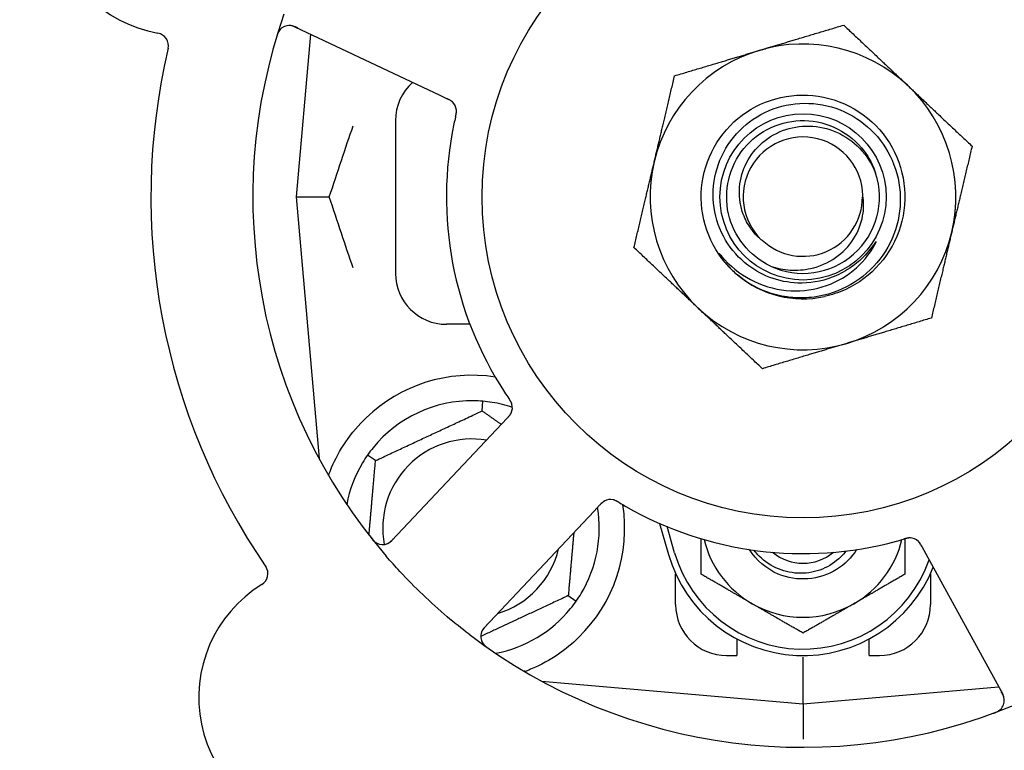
# Model space of a CAD drawing. Header units: inches. Extents: x 24 to 1128, y -69 to 748.
# Tile 60 of 256: x 142.48 to 144.89, y 232.24 to 234.04. Entities that reach past the tile are written whole.
import ezdxf

# ---------------------------------------------------------------- set-up
doc = ezdxf.new("R2010")
doc.units = ezdxf.units.IN
doc.header["$LTSCALE"] = 32
doc.header["$MEASUREMENT"] = 0
doc.layers.add('Dimension (ANSI)', color=7, linetype='Continuous', lineweight=25)
doc.layers.add('Visible (ANSI)', color=7, linetype='Continuous', lineweight=30)
doc.styles.add('Note Text (ANSI)', font='tahoma.ttf')
doc.dimstyles.new('SB Fraction-16 (ANSI)', dxfattribs={"dimscale": 32, "dimtxt": 0.125, "dimasz": 0.098425, "dimexe": 0.125, "dimexo": 0.0625, "dimgap": 0.031496, "dimtad": 0, "dimtih": 1, "dimtoh": 1, "dimdec": 4, "dimrnd": 1e-08, "dimzin": 0, "dimdsep": 46, "dimlunit": 5, "dimtxsty": 'Note Text (ANSI)', "dimcen": 0.09, "dimdle": 0.393701, "dimclrd": 256, "dimclre": 256, "dimclrt": 256, "dimadec": 0, "dimazin": 3, "dimtfac": 0.96, "dimtofl": 0, "dimtmove": 0, "dimatfit": 3, "dimfxl": 1, "dimfrac": 2, "dimtolj": 1, "dimtzin": 12, "dimlwd": -1, "dimlwe": -1, "dimarcsym": 0})

# ---------------------------------------------------------------- blocks, each defined once
blk = doc.blocks.new('*D15')
at = {"layer": 'Defpoints', "color": 0, "transparency": 16777216}
for p in [(162.2904, 468.9837), (60.65, 162.272), (120.1654, 162.272)]:
    blk.add_point(p, dxfattribs=at)
at = {"layer": 'Dimension (ANSI)', "transparency": 16777216}
for p, q in [((160.2904, 468.9837), (56.65, 468.9837)), ((60.65, 465.8341), (60.65, 319.1609)), ((60.65, 165.4216), (60.65, 312.0948)), ((118.1654, 162.272), (56.65, 162.272))]:
    blk.add_line(p, q, dxfattribs=at)
for points in [[(60.125, 465.8341), (61.1749, 465.8341), (60.65, 468.9837)], [(60.125, 165.4216), (61.1749, 165.4216), (60.65, 162.272)]]:
    blk.add_solid(points, dxfattribs=at)
at = {"layer": 'Dimension (ANSI)', "transparency": 16777216, "insert": (48.4472, 318.153), "char_height": 4, "attachment_point": 1, "style": 'Note Text (ANSI)'}
blk.add_mtext('\\A1;306 11/16', dxfattribs=at)

msp = doc.modelspace()

# ---------------------------------------------------------------- linework, layer by layer
at = {"layer": 'Visible (ANSI)'}
for p, q in [((143.15446, 234.01913), (143.50972, 233.85108)), ((143.19231, 234.00123), (143.15736, 233.6017)), ((143.50972, 233.85108), (143.52771, 233.84257)), ((143.40111, 233.7892), (143.40111, 233.4142)), ((143.15736, 233.6017), (143.23883, 233.6017)), ((143.15736, 233.6017), (143.21353, 232.95972)), ((143.58382, 233.2892), (143.52611, 233.2892)), ((143.61377, 233.07678), (143.61584, 233.10051)), ((143.66185, 233.0447), (143.39223, 232.75876)), ((143.67548, 233.05916), (143.66185, 233.0447)), ((143.35214, 232.95478), (143.33262, 232.96844)), ((143.61887, 232.54506), (143.88849, 232.831)), ((143.88849, 232.831), (143.90214, 232.84548)), ((144.04878, 232.80077), (144.07111, 232.7242)), ((144.08611, 232.72858), (144.06736, 232.79285)), ((144.69287, 232.74393), (144.7024, 232.7265)), ((144.7024, 232.7265), (144.89104, 232.38172)), ((144.08861, 232.6017), (144.08861, 232.67725)), ((144.71361, 232.67725), (144.71361, 232.6017)), ((143.82508, 232.62362), (143.84459, 232.60996)), ((144.23861, 232.51754), (144.23861, 232.4767)), ((144.56361, 232.4767), (144.56361, 232.51754)), ((144.21361, 232.4767), (144.23861, 232.4767)), ((144.40111, 232.35795), (144.40111, 232.47253)), ((144.56361, 232.4767), (144.58861, 232.4767)), ((143.75912, 232.41412), (144.40111, 232.35795)), ((143.76236, 232.41383), (143.76236, 232.41237)), ((144.40111, 232.35795), (144.88106, 232.39994)), ((144.40111, 232.35795), (144.40111, 232.27196))]:
    msp.add_line(p, q, dxfattribs=at)
for radius in [0.7875, 0.20385]:
    msp.add_circle((144.40111, 233.6017), radius, dxfattribs=at)
for centre, radius, start, end in [((144.40111, 233.6017), 1.35, 16.62287, 76.74397), ((142.87568, 234.32331), 0.325, 49.56477, 259.80207), ((144.40111, 233.6017), 0.875, 24.19111, 69.17573), ((144.40111, 233.6017), 1.35, 160.62287, 220.74397), ((143.14109, 233.99089), 0.03125, 64.68342, 162.83549), ((142.8126, 233.97269), 0.03125, 346.85452, 79.80207), ((144.40111, 233.6017), 1.6, 166.81714, 214.5497), ((144.40111, 233.6017), 0.375, 106.68342, 166.68342), ((144.40111, 233.6017), 0.375, 46.68342, 106.68342), ((143.52611, 233.7892), 0.125, 131.64189, 180), ((144.40111, 233.6017), 0.375, 346.68342, 46.68342), ((143.51956, 233.81185), 0.03125, 5.46904, 47.46837), ((144.40111, 233.6017), 0.875, 168.19111, 213.17573), ((144.40111, 233.6017), 0.14696, 1.25861, 225.29572), ((144.40111, 233.6017), 0.375, 166.68342, 226.68342), ((144.40111, 233.6017), 0.1875, 244.71096, 18.15663), ((144.40111, 233.6017), 0.14583, 226.55117, 0.00317), ((144.40111, 233.6017), 0.375, 286.68342, 346.68342), ((143.52611, 233.4142), 0.125, 180, 270), ((144.40111, 233.6017), 0.25, 226.19222, 229.96044), ((144.40111, 233.6017), 0.25, 229.96044, 282.10596), ((144.40111, 233.6017), 0.375, 226.68342, 286.68342), ((143.58861, 232.7892), 0.375, 81.21293, 133.75453), ((143.58861, 232.7892), 0.3125, 89.15807, 140.84193), ((143.58861, 232.7892), 0.3125, 71.46237, 80.84193), ((143.65672, 233.08481), 0.03125, 334.67765, 16.13682), ((143.58861, 232.7892), 0.21875, 80.57954, 190.53406), ((143.58861, 232.7892), 0.3125, 149.15807, 169.28378), ((143.58861, 232.7892), 0.375, 314.27762, 8.78707), ((143.92883, 232.82824), 0.03125, 77.46904, 119.46837), ((143.58861, 232.7892), 0.3125, 329.15807, 9.35248), ((144.40111, 233.6017), 0.875, 240.19111, 285.17573), ((143.36949, 232.7802), 0.03125, 218.53135, 316.68342), ((144.40111, 232.82045), 0.25, 193.73904, 240), ((144.40111, 232.82045), 0.25, 300, 346.26096), ((144.66267, 232.73402), 0.03125, 46.67765, 88.13682), ((143.58861, 232.7892), 0.21875, 286.71618, 346.65066), ((144.40111, 232.82045), 0.32812, 196.2602, 340.60541), ((144.40111, 232.82045), 0.11727, 230.56429, 309.43571), ((144.40111, 232.82045), 0.34375, 196.2602, 338.3076), ((143.05695, 232.67746), 0.03125, 301.56477, 34.51231), ((143.24343, 232.37392), 0.325, 121.56477, 331.80207), ((143.58861, 232.7892), 0.3125, 280.71622, 320.84193), ((144.21361, 232.6017), 0.125, 180, 270), ((144.40111, 232.82045), 0.25, 240, 300), ((144.58861, 232.6017), 0.125, 270, 0), ((143.64161, 232.52362), 0.03125, 136.68342, 234.83549), ((144.40111, 233.6017), 1.35, 232.62287, 292.74397), ((144.86362, 232.36672), 0.03125, 290.53135, 28.68342)]:
    msp.add_arc(centre, radius, start, end, dxfattribs=at)
for points, knots in [([(143.11822, 234.01217), (143.11803, 234.01196), (143.11779, 234.01169), (143.11702, 234.01077), (143.11646, 234.01002), (143.11529, 234.00828), (143.11463, 234.0072), (143.11362, 234.00525), (143.11331, 234.00462), (143.11258, 234.00302), (143.11215, 234.002), (143.11129, 233.99983), (143.11086, 233.99864), (143.11024, 233.99678), (143.11001, 233.99608), (143.10958, 233.99469), (143.10937, 233.99402), (143.10916, 233.99333)], [0.051298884, 0.051298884, 0.051298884, 0.051298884, 0.057269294, 0.057269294, 0.069785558, 0.069785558, 0.083632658, 0.083632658, 0.089458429, 0.089458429, 0.097820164, 0.097820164, 0.107290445, 0.107290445, 0.113094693, 0.113094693, 0.118968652, 0.118968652, 0.118968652, 0.118968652]), ([(143.16179, 234.01567), (143.16094, 234.01607), (143.16008, 234.01648), (143.15673, 234.01802), (143.15422, 234.01909), (143.14993, 234.0206), (143.14805, 234.02112), (143.14492, 234.02177), (143.14349, 234.02196), (143.14121, 234.0221), (143.14036, 234.02211), (143.13946, 234.02209), (143.13927, 234.02208), (143.1391, 234.02207)], [0, 0, 0, 0, 0.007248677, 0.007248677, 0.028564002, 0.028564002, 0.047482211, 0.047482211, 0.06536174, 0.06536174, 0.076705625, 0.076705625, 0.079955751, 0.079955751, 0.079955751, 0.079955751]), ([(143.54161, 233.834), (143.54155, 233.83406), (143.54147, 233.83413), (143.54125, 233.83434), (143.54109, 233.83449), (143.54034, 233.83517), (143.53962, 233.83577), (143.53781, 233.83713), (143.53662, 233.83792), (143.5341, 233.8394), (143.53276, 233.84011), (143.53081, 233.84108), (143.5302, 233.84138), (143.52927, 233.84183), (143.52896, 233.84197), (143.52835, 233.84226), (143.52805, 233.84241), (143.52775, 233.84255)], [0.038929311, 0.038929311, 0.038929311, 0.038929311, 0.040726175, 0.040726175, 0.043941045, 0.043941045, 0.054249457, 0.054249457, 0.066768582, 0.066768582, 0.078206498, 0.078206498, 0.083402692, 0.083402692, 0.086046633, 0.086046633, 0.088630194, 0.088630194, 0.088630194, 0.088630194]), ([(143.54103, 233.83456), (143.54103, 233.83456), (143.54103, 233.83457), (143.54097, 233.83461), (143.54081, 233.83477), (143.5403, 233.83523), (143.53989, 233.83558), (143.53894, 233.83635), (143.5384, 233.83675), (143.5377, 233.83724), (143.53752, 233.83736), (143.5362, 233.83824), (143.53462, 233.83916), (143.53199, 233.84051), (143.53121, 233.8409), (143.52997, 233.84149), (143.52954, 233.8417), (143.52866, 233.84212), (143.5282, 233.84234), (143.52775, 233.84255)], [0.028019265, 0.028019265, 0.028019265, 0.028019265, 0.028672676, 0.028672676, 0.033062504, 0.033062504, 0.040781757, 0.040781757, 0.051074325, 0.051074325, 0.054504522, 0.054504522, 0.07506277, 0.07506277, 0.083066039, 0.083066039, 0.087153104, 0.087153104, 0.091266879, 0.091266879, 0.091266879, 0.091266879]), ([(144.22805, 233.42128), (144.17739, 233.46988), (144.14873, 233.54059), (144.15127, 233.61075), (144.15381, 233.68088), (144.18749, 233.74932), (144.2415, 233.79412), (144.2955, 233.83891), (144.36896, 233.85936), (144.43833, 233.84891), (144.50932, 233.83823), (144.57481, 233.7953), (144.61294, 233.73447), (144.65067, 233.67427), (144.66098, 233.59759), (144.64047, 233.52956), (144.61999, 233.46161), (144.56913, 233.40344), (144.50451, 233.37409), (144.48819, 233.36667), (144.47106, 233.36113), (144.45353, 233.35745)], [5.2445607, 5.2445607, 5.2445607, 5.2445607, 6.086966, 6.086966, 6.086966, 6.9291128, 6.9291128, 6.9291128, 7.7710085, 7.7710085, 7.7710085, 8.6324711, 8.6324711, 8.6324711, 9.4850832, 9.4850832, 9.4850832, 10.3367446, 10.3367446, 10.3367446, 10.5518672, 10.5518672, 10.5518672, 10.5518672]), ([(143.54861, 233.79887), (143.54868, 233.79917), (143.54875, 233.79946), (143.54893, 233.80025), (143.54904, 233.80074), (143.54939, 233.80229), (143.54961, 233.80336), (143.55004, 233.8056), (143.55024, 233.80679), (143.55056, 233.80913), (143.55065, 233.81024), (143.55077, 233.81245), (143.55075, 233.81345), (143.55068, 233.81469), (143.55065, 233.81503), (143.55062, 233.81529)], [0.001596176, 0.001596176, 0.001596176, 0.001596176, 0.003937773, 0.003937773, 0.007842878, 0.007842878, 0.016055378, 0.016055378, 0.025513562, 0.025513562, 0.03719134, 0.03719134, 0.0541939, 0.0541939, 0.061558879, 0.061558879, 0.061558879, 0.061558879]), ([(143.54861, 233.79887), (143.54874, 233.79941), (143.54886, 233.79994), (143.5491, 233.801), (143.54922, 233.80153), (143.54962, 233.80331), (143.54987, 233.80455), (143.55024, 233.8066), (143.55037, 233.80744), (143.55062, 233.80936), (143.5507, 233.81038), (143.55078, 233.81217), (143.55077, 233.81298), (143.55072, 233.81427), (143.55067, 233.8148), (143.55064, 233.81512), (143.55064, 233.81516), (143.55064, 233.81518), (143.55064, 233.81518), (143.55064, 233.81518)], [0, 0, 0, 0, 0.004180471, 0.004180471, 0.008305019, 0.008305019, 0.018114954, 0.018114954, 0.025612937, 0.025612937, 0.036850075, 0.036850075, 0.047489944, 0.047489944, 0.05608938, 0.05608938, 0.05828692, 0.05828692, 0.058652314, 0.058652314, 0.058652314, 0.058652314]), ([(144.38832, 233.39046), (144.36484, 233.39124), (144.34165, 233.39592), (144.29753, 233.41272), (144.27694, 233.42479), (144.23706, 233.45803), (144.21915, 233.48017), (144.19265, 233.5303), (144.1844, 233.55786), (144.17886, 233.61489), (144.18173, 233.64382), (144.19844, 233.69924), (144.21222, 233.72518), (144.24909, 233.77056), (144.27192, 233.78951), (144.32379, 233.81777), (144.35238, 233.82672), (144.41168, 233.83324), (144.44183, 233.83063), (144.49973, 233.81397), (144.52689, 233.79997), (144.57459, 233.76221), (144.5946, 233.73872), (144.62467, 233.68515), (144.63435, 233.65554), (144.6419, 233.59399), (144.63959, 233.56262), (144.62304, 233.50224), (144.60886, 233.47383), (144.57026, 233.42379), (144.54613, 233.4027), (144.4909, 233.37077), (144.46029, 233.36033), (144.42853, 233.35603)], [-3.5801326, -3.5801326, -3.5801326, -3.5801326, -3.4004535, -3.4004535, -3.2191752, -3.2191752, -3.0035583, -3.0035583, -2.7857358, -2.7857358, -2.5657084, -2.5657084, -2.3434763, -2.3434763, -2.1190401, -2.1190401, -1.8924003, -1.8924003, -1.6635571, -1.6635571, -1.4325112, -1.4325112, -1.1992628, -1.1992628, -0.9638125, -0.9638125, -0.7261606, -0.7261606, -0.4863077, -0.4863077, -0.244254, -0.244254, 0, 0, 0, 0]), ([(143.5486, 233.79884), (143.5485, 233.79837), (143.54838, 233.79787), (143.54826, 233.79734), (143.54716, 233.79257), (143.54573, 233.78603), (143.54463, 233.78077)], [0.48080563, 0.48080563, 0.48080563, 0.48080563, 0.5329828, 0.5329828, 0.5329828, 1, 1, 1, 1]), ([(144.32101, 233.43217), (144.26972, 233.4564), (144.23069, 233.50511), (144.2182, 233.56044), (144.20572, 233.61577), (144.22007, 233.67652), (144.25598, 233.72042), (144.29182, 233.76423), (144.34836, 233.79032), (144.40495, 233.78916), (144.46164, 233.788), (144.51716, 233.75951), (144.55116, 233.71413), (144.56338, 233.69782), (144.57273, 233.67945), (144.579, 233.66007)], [5.153766, 5.153766, 5.153766, 5.153766, 6.061332, 6.061332, 6.061332, 6.968806, 6.968806, 6.968806, 7.8744508, 7.8744508, 7.8744508, 8.7817425, 8.7817425, 8.7817425, 9.107885, 9.107885, 9.107885, 9.107885]), ([(144.29773, 233.49725), (144.28855, 233.50505), (144.28036, 233.51396), (144.26552, 233.53463), (144.25921, 233.54652), (144.2475, 233.57795), (144.24429, 233.59804), (144.24568, 233.6389), (144.25048, 233.65926), (144.26777, 233.69755), (144.28029, 233.71502), (144.31167, 233.74463), (144.33038, 233.75633), (144.37172, 233.77218), (144.39404, 233.77599), (144.43944, 233.7749), (144.46209, 233.76981), (144.50471, 233.75108), (144.52418, 233.73743), (144.55726, 233.70308), (144.5704, 233.68257), (144.57927, 233.66013)], [-1.5503297, -1.5503297, -1.5503297, -1.5503297, -1.4577971, -1.4577971, -1.3550285, -1.3550285, -1.200467, -1.200467, -1.0416694, -1.0416694, -0.8786368, -0.8786368, -0.7113708, -0.7113708, -0.5398726, -0.5398726, -0.3641439, -0.3641439, -0.1841858, -0.1841858, 0, 0, 0, 0]), ([(144.32101, 233.43217), (144.33674, 233.42669), (144.35312, 233.42334), (144.38651, 233.42119), (144.40334, 233.42246), (144.44168, 233.43095), (144.46249, 233.43999), (144.49851, 233.46513), (144.51359, 233.48069), (144.5362, 233.516), (144.54383, 233.53519), (144.5504, 233.57174), (144.55063, 233.58851), (144.54803, 233.60493)], [-0.89666376, -0.89666376, -0.89666376, -0.89666376, -0.7697294, -0.7697294, -0.64162523, -0.64162523, -0.47009117, -0.47009117, -0.30597672, -0.30597672, -0.14928046, -0.14928046, -0.02134877, -0.02134877, -0.02134877, -0.02134877]), ([(144.2013, 233.45616), (144.22113, 233.43281), (144.24513, 233.41337), (144.29934, 233.38446), (144.32908, 233.37534), (144.38949, 233.36932), (144.41953, 233.37212), (144.4759, 233.38902), (144.50177, 233.40261), (144.546, 233.43852), (144.56415, 233.46022), (144.57753, 233.48483)], [-1.1317323, -1.1317323, -1.1317323, -1.1317323, -0.8984595, -0.8984595, -0.6634575, -0.6634575, -0.435379, -0.435379, -0.2142259, -0.2142259, 0, 0, 0, 0]), ([(144.57753, 233.48483), (144.57833, 233.4863), (144.57919, 233.48796), (144.58016, 233.49007), (144.58058, 233.49105), (144.58082, 233.49186), (144.58086, 233.49202), (144.58087, 233.4922), (144.58087, 233.49225), (144.58086, 233.49232), (144.58086, 233.49234), (144.58084, 233.49237), (144.58083, 233.49238), (144.5808, 233.4924), (144.58079, 233.4924), (144.58074, 233.4924), (144.58072, 233.49239), (144.58064, 233.49236), (144.58059, 233.49233), (144.5804, 233.49219), (144.58022, 233.492), (144.57936, 233.49104), (144.5784, 233.48976), (144.57266, 233.48197), (144.56317, 233.46829), (144.54797, 233.45326)], [-0.32002064, -0.32002064, -0.32002064, -0.32002064, -0.25037654, -0.25037654, -0.22022079, -0.22022079, -0.21319305, -0.21319305, -0.21059304, -0.21059304, -0.20923641, -0.20923641, -0.20821255, -0.20821255, -0.20712521, -0.20712521, -0.2055378, -0.2055378, -0.20262718, -0.20262718, -0.19315319, -0.19315319, -0.1629071, -0.1629071, 0, 0, 0, 0]), ([(144.22805, 233.42128), (144.22021, 233.42883), (144.21285, 233.43697), (144.20084, 233.45253), (144.19715, 233.45828), (144.19532, 233.46166), (144.195, 233.46229), (144.19479, 233.46285), (144.19475, 233.46297), (144.19473, 233.46311), (144.19473, 233.46315), (144.19473, 233.4632), (144.19474, 233.46322), (144.19475, 233.46325), (144.19476, 233.46326), (144.19478, 233.46327), (144.19479, 233.46328), (144.19483, 233.46328), (144.19485, 233.46327), (144.19492, 233.46325), (144.19498, 233.46322), (144.19583, 233.46265), (144.19816, 233.45986), (144.2013, 233.45616)], [-0.28928031, -0.28928031, -0.28928031, -0.28928031, -0.16787143, -0.16787143, -0.06646306, -0.06646306, -0.04917499, -0.04917499, -0.04476579, -0.04476579, -0.04306859, -0.04306859, -0.04215282, -0.04215282, -0.04143605, -0.04143605, -0.040655, -0.040655, -0.03948059, -0.03948059, -0.0370912, -0.0370912, 0, 0, 0, 0]), ([(144.54797, 233.45326), (144.53805, 233.44345), (144.52729, 233.43463), (144.50211, 233.41776), (144.48753, 233.41022), (144.44545, 233.39424), (144.41696, 233.38952), (144.38832, 233.39046)], [-0.44935864, -0.44935864, -0.44935864, -0.44935864, -0.34320731, -0.34320731, -0.21838639, -0.21838639, 0, 0, 0, 0]), ([(144.42853, 233.35603), (144.41108, 233.35366), (144.39341, 233.35322), (144.35802, 233.35617), (144.3404, 233.35962), (144.29292, 233.3745), (144.26463, 233.38991), (144.24028, 233.4103)], [-0.51193076, -0.51193076, -0.51193076, -0.51193076, -0.37804019, -0.37804019, -0.24204071, -0.24204071, 0, 0, 0, 0]), ([(143.68694, 233.09277), (143.68688, 233.093), (143.68679, 233.09328), (143.68653, 233.09413), (143.68632, 233.09473), (143.68583, 233.09598), (143.68555, 233.09663), (143.68495, 233.09791), (143.68464, 233.09853), (143.68384, 233.1), (143.68333, 233.1009), (143.68254, 233.1022), (143.6823, 233.10258), (143.6814, 233.10399), (143.68072, 233.10503), (143.67981, 233.10636), (143.67958, 233.1067), (143.67926, 233.10717), (143.67916, 233.10732), (143.67906, 233.10746)], [0.044252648, 0.044252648, 0.044252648, 0.044252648, 0.050671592, 0.050671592, 0.061250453, 0.061250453, 0.071050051, 0.071050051, 0.078610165, 0.078610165, 0.087196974, 0.087196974, 0.090753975, 0.090753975, 0.100050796, 0.100050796, 0.103147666, 0.103147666, 0.104517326, 0.104517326, 0.104517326, 0.104517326]), ([(143.68684, 233.09313), (143.68684, 233.09313), (143.68683, 233.09316), (143.6868, 233.0933), (143.68676, 233.09343), (143.68663, 233.09386), (143.68652, 233.09421), (143.68611, 233.09537), (143.68577, 233.09624), (143.68492, 233.09806), (143.68445, 233.09899), (143.68324, 233.10112), (143.68248, 233.10236), (143.68094, 233.10472), (143.68015, 233.10587), (143.67928, 233.10715), (143.67917, 233.10731), (143.67906, 233.10746)], [0.030853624, 0.030853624, 0.030853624, 0.030853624, 0.032941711, 0.032941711, 0.036385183, 0.036385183, 0.042347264, 0.042347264, 0.055267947, 0.055267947, 0.065838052, 0.065838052, 0.077516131, 0.077516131, 0.087897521, 0.087897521, 0.089364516, 0.089364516, 0.089364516, 0.089364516]), ([(143.67548, 233.05916), (143.67584, 233.05954), (143.67621, 233.05993), (143.67691, 233.06068), (143.67726, 233.06105), (143.67803, 233.06189), (143.67845, 233.06235), (143.67994, 233.06401), (143.68087, 233.0651), (143.68224, 233.06687), (143.6828, 233.06767), (143.68374, 233.06915), (143.68413, 233.06982), (143.68472, 233.07094), (143.68497, 233.07145), (143.68511, 233.07175), (143.68513, 233.07179), (143.68513, 233.07179), (143.68513, 233.07179), (143.68513, 233.07179)], [0, 0, 0, 0, 0.004355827, 0.004355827, 0.0086878, 0.0086878, 0.014307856, 0.014307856, 0.029588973, 0.029588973, 0.043844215, 0.043844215, 0.054171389, 0.054171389, 0.061954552, 0.061954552, 0.063871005, 0.063871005, 0.063878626, 0.063878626, 0.063878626, 0.063878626]), ([(143.67551, 233.05919), (143.67571, 233.05941), (143.67592, 233.05962), (143.67704, 233.06081), (143.67798, 233.06182), (143.67988, 233.06397), (143.68085, 233.06514), (143.68248, 233.0673), (143.68317, 233.06831), (143.68435, 233.07025), (143.68485, 233.07122), (143.68524, 233.07205), (143.68529, 233.07217), (143.68534, 233.07228)], [0, 0, 0, 0, 0.002309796, 0.002309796, 0.012623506, 0.012623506, 0.024338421, 0.024338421, 0.035397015, 0.035397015, 0.047442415, 0.047442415, 0.049661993, 0.049661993, 0.049661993, 0.049661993]), ([(143.23672, 232.91862), (143.23913, 232.92523), (143.24174, 232.93186), (143.25303, 232.95796), (143.26474, 232.97999), (143.29372, 233.02226), (143.31094, 233.04251), (143.32927, 233.06007)], [1.38940877, 1.38940877, 1.38940877, 1.38940877, 1.45134152, 1.45134152, 1.64787025, 1.64787025, 1.84130789, 1.84130789, 1.84130789, 1.84130789]), ([(143.91458, 232.85605), (143.9145, 232.85601), (143.91441, 232.85596), (143.91415, 232.85582), (143.91395, 232.85571), (143.91308, 232.85521), (143.91228, 232.85471), (143.91043, 232.8534), (143.90931, 232.85252), (143.90712, 232.85058), (143.90604, 232.84953), (143.90451, 232.84797), (143.90403, 232.84748), (143.90332, 232.84674), (143.90309, 232.84649), (143.90262, 232.84599), (143.90239, 232.84575), (143.90217, 232.84551)], [0.038929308, 0.038929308, 0.038929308, 0.038929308, 0.040726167, 0.040726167, 0.043941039, 0.043941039, 0.054249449, 0.054249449, 0.066768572, 0.066768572, 0.07820649, 0.07820649, 0.083402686, 0.083402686, 0.086046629, 0.086046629, 0.08863019, 0.08863019, 0.08863019, 0.08863019]), ([(143.91387, 232.85568), (143.91387, 232.85568), (143.91386, 232.85567), (143.9138, 232.85564), (143.9136, 232.85553), (143.913, 232.85519), (143.91254, 232.8549), (143.91152, 232.85424), (143.91097, 232.85385), (143.91029, 232.85334), (143.91012, 232.85321), (143.90887, 232.85222), (143.90751, 232.851), (143.90542, 232.84892), (143.90481, 232.84829), (143.90385, 232.8473), (143.90353, 232.84695), (143.90286, 232.84624), (143.90251, 232.84587), (143.90217, 232.84551)], [0.028019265, 0.028019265, 0.028019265, 0.028019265, 0.028672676, 0.028672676, 0.033062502, 0.033062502, 0.040781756, 0.040781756, 0.051074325, 0.051074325, 0.054504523, 0.054504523, 0.075062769, 0.075062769, 0.083066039, 0.083066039, 0.087153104, 0.087153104, 0.091266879, 0.091266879, 0.091266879, 0.091266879]), ([(143.95015, 232.85186), (143.94989, 232.85201), (143.94964, 232.85217), (143.94894, 232.85258), (143.9485, 232.85285), (143.94714, 232.85365), (143.94619, 232.8542), (143.94419, 232.8553), (143.94313, 232.85585), (143.941, 232.85687), (143.93997, 232.85731), (143.9379, 232.85811), (143.93694, 232.8584), (143.93574, 232.85871), (143.93541, 232.85879), (143.93516, 232.85884)], [0.001596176, 0.001596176, 0.001596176, 0.001596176, 0.00393777, 0.00393777, 0.007842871, 0.007842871, 0.016055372, 0.016055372, 0.025513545, 0.025513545, 0.037191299, 0.037191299, 0.054193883, 0.054193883, 0.061558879, 0.061558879, 0.061558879, 0.061558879]), ([(143.95015, 232.85186), (143.94968, 232.85214), (143.94921, 232.85242), (143.94828, 232.85298), (143.94781, 232.85326), (143.94625, 232.85418), (143.94514, 232.85481), (143.94331, 232.85579), (143.94255, 232.85617), (143.94079, 232.85701), (143.93986, 232.8574), (143.93817, 232.85803), (143.9374, 232.85827), (143.93616, 232.85862), (143.93564, 232.85874), (143.93533, 232.85881), (143.93528, 232.85882), (143.93527, 232.85882), (143.93527, 232.85882), (143.93527, 232.85882)], [0, 0, 0, 0, 0.004180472, 0.004180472, 0.008305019, 0.008305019, 0.018114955, 0.018114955, 0.025612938, 0.025612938, 0.036850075, 0.036850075, 0.047489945, 0.047489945, 0.056089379, 0.056089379, 0.05828692, 0.05828692, 0.058652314, 0.058652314, 0.058652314, 0.058652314]), ([(143.95018, 232.85184), (143.95059, 232.85159), (143.95103, 232.85133), (143.9515, 232.85105), (143.9557, 232.84853), (143.96147, 232.84515), (143.96614, 232.84247)], [0.48080563, 0.48080563, 0.48080563, 0.48080563, 0.5329828, 0.5329828, 0.5329828, 1, 1, 1, 1]), ([(143.34066, 232.76627), (143.34105, 232.76578), (143.34143, 232.76529), (143.34248, 232.76398), (143.34316, 232.76315), (143.34446, 232.76163), (143.34507, 232.76094), (143.34667, 232.75919), (143.34771, 232.75815), (143.34958, 232.75641), (143.35044, 232.75568), (143.35196, 232.75449), (143.35263, 232.754), (143.35402, 232.75309), (143.35471, 232.75269), (143.3555, 232.75226), (143.35567, 232.75217), (143.35581, 232.7521)], [0, 0, 0, 0, 0.005149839, 0.005149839, 0.013554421, 0.013554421, 0.020527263, 0.020527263, 0.031641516, 0.031641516, 0.041623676, 0.041623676, 0.051235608, 0.051235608, 0.063734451, 0.063734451, 0.067355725, 0.067355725, 0.067355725, 0.067355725]), ([(143.37909, 232.75046), (143.37937, 232.75055), (143.37972, 232.75068), (143.38139, 232.75132), (143.38297, 232.75208), (143.3857, 232.7537), (143.38695, 232.75455), (143.39, 232.75694), (143.39183, 232.75857), (143.39436, 232.76107), (143.3951, 232.76182), (143.39649, 232.76327), (143.39715, 232.76397), (143.3978, 232.76467)], [0.058736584, 0.058736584, 0.058736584, 0.058736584, 0.064782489, 0.064782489, 0.086145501, 0.086145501, 0.103238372, 0.103238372, 0.123434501, 0.123434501, 0.131598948, 0.131598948, 0.13893919, 0.13893919, 0.13893919, 0.13893919]), ([(144.66406, 232.76524), (144.66406, 232.76524), (144.66403, 232.76524), (144.6639, 232.76524), (144.66376, 232.76525), (144.66331, 232.76526), (144.66294, 232.76526), (144.66171, 232.76524), (144.66078, 232.76518), (144.65879, 232.76493), (144.65776, 232.76477), (144.65536, 232.76428), (144.65395, 232.76394), (144.65122, 232.7632), (144.64989, 232.76281), (144.6484, 232.76237), (144.64822, 232.76232), (144.64803, 232.76226)], [0.030853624, 0.030853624, 0.030853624, 0.030853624, 0.032941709, 0.032941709, 0.03638518, 0.03638518, 0.042347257, 0.042347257, 0.055267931, 0.055267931, 0.065838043, 0.065838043, 0.077516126, 0.077516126, 0.087897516, 0.087897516, 0.089364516, 0.089364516, 0.089364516, 0.089364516]), ([(144.66444, 232.76522), (144.66421, 232.76523), (144.66391, 232.76524), (144.66302, 232.76525), (144.66239, 232.76523), (144.66104, 232.76516), (144.66034, 232.76509), (144.65894, 232.76491), (144.65826, 232.76481), (144.65661, 232.76451), (144.6556, 232.7643), (144.65411, 232.76394), (144.65367, 232.76383), (144.65206, 232.76342), (144.65086, 232.76309), (144.64931, 232.76264), (144.64892, 232.76253), (144.64837, 232.76236), (144.6482, 232.76231), (144.64803, 232.76226)], [0.044252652, 0.044252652, 0.044252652, 0.044252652, 0.050671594, 0.050671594, 0.061250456, 0.061250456, 0.071050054, 0.071050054, 0.078610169, 0.078610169, 0.087196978, 0.087196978, 0.090753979, 0.090753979, 0.100050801, 0.100050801, 0.10314767, 0.10314767, 0.10451733, 0.10451733, 0.10451733, 0.10451733]), ([(144.69284, 232.74397), (144.6927, 232.74423), (144.69256, 232.74449), (144.69177, 232.74593), (144.6911, 232.74713), (144.68965, 232.74961), (144.68884, 232.75089), (144.68729, 232.75311), (144.68654, 232.75407), (144.68506, 232.75579), (144.68429, 232.75657), (144.68362, 232.7572), (144.68352, 232.75729), (144.68344, 232.75737)], [0, 0, 0, 0, 0.002309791, 0.002309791, 0.012623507, 0.012623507, 0.024338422, 0.024338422, 0.035397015, 0.035397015, 0.047442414, 0.047442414, 0.049661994, 0.049661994, 0.049661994, 0.049661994]), ([(144.69286, 232.74393), (144.69261, 232.7444), (144.69235, 232.74486), (144.69186, 232.74577), (144.69161, 232.74621), (144.69106, 232.7472), (144.69075, 232.74775), (144.68963, 232.74968), (144.68888, 232.75089), (144.68762, 232.75274), (144.68704, 232.75352), (144.68591, 232.75488), (144.6854, 232.75545), (144.68451, 232.75637), (144.68411, 232.75676), (144.68386, 232.75698), (144.68383, 232.75701), (144.68383, 232.75701), (144.68383, 232.75701), (144.68383, 232.75701)], [0, 0, 0, 0, 0.004355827, 0.004355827, 0.008687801, 0.008687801, 0.014307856, 0.014307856, 0.029588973, 0.029588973, 0.043844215, 0.043844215, 0.054171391, 0.054171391, 0.061954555, 0.061954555, 0.063871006, 0.063871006, 0.063878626, 0.063878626, 0.063878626, 0.063878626]), ([(144.53273, 232.73687), (144.52019, 232.71708), (144.50337, 232.70001), (144.48344, 232.68765), (144.44119, 232.66146), (144.38614, 232.65717), (144.34034, 232.6765), (144.31128, 232.68877), (144.28643, 232.71034), (144.26942, 232.73688)], [6.8488771, 6.8488771, 6.8488771, 6.8488771, 7.2990044, 7.2990044, 7.2990044, 8.2534333, 8.2534333, 8.2534333, 8.8590861, 8.8590861, 8.8590861, 8.8590861]), ([(144.50631, 232.73305), (144.5024, 232.72791), (144.49812, 232.72305), (144.48064, 232.70581), (144.46541, 232.69578), (144.4317, 232.68198), (144.41351, 232.67843), (144.37649, 232.67847), (144.35803, 232.68217), (144.32326, 232.69649), (144.30733, 232.70709), (144.28925, 232.725), (144.28495, 232.72986), (144.28099, 232.73499)], [-1.06231766, -1.06231766, -1.06231766, -1.06231766, -1.01273267, -1.01273267, -0.87465824, -0.87465824, -0.73438222, -0.73438222, -0.59190522, -0.59190522, -0.44722789, -0.44722789, -0.39760805, -0.39760805, -0.39760805, -0.39760805]), ([(143.58158, 232.52891), (143.56336, 232.54283), (143.54561, 232.55713), (143.50774, 232.58922), (143.48754, 232.6074), (143.44863, 232.64463), (143.43011, 232.66342), (143.40067, 232.69511), (143.38938, 232.70772), (143.3783, 232.72058)], [-0.73117336, -0.73117336, -0.73117336, -0.73117336, -0.55242948, -0.55242948, -0.34016147, -0.34016147, -0.13232742, -0.13232742, 0, 0, 0, 0]), ([(143.62443, 232.55096), (143.62379, 232.55027), (143.62313, 232.54958), (143.62063, 232.54688), (143.61884, 232.54482), (143.61607, 232.5412), (143.615, 232.53958), (143.61342, 232.53681), (143.61279, 232.5355), (143.61196, 232.53338), (143.61168, 232.53257), (143.61143, 232.53171), (143.61137, 232.53152), (143.61133, 232.53136)], [0, 0, 0, 0, 0.007248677, 0.007248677, 0.028564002, 0.028564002, 0.04748221, 0.04748221, 0.065361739, 0.065361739, 0.076705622, 0.076705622, 0.079955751, 0.079955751, 0.079955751, 0.079955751]), ([(143.61429, 232.50844), (143.61443, 232.50819), (143.61462, 232.50789), (143.61526, 232.50687), (143.61579, 232.5061), (143.61709, 232.50445), (143.61791, 232.50349), (143.61946, 232.50193), (143.61996, 232.50144), (143.62126, 232.50025), (143.62209, 232.49953), (143.62389, 232.49804), (143.62489, 232.49727), (143.62646, 232.4961), (143.62706, 232.49566), (143.62824, 232.49482), (143.62883, 232.49442), (143.62942, 232.494)], [0.051298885, 0.051298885, 0.051298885, 0.051298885, 0.057269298, 0.057269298, 0.069785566, 0.069785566, 0.083632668, 0.083632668, 0.089458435, 0.089458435, 0.09782017, 0.09782017, 0.107290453, 0.107290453, 0.113094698, 0.113094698, 0.118968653, 0.118968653, 0.118968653, 0.118968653]), ([(143.85041, 232.52071), (143.83527, 232.50595), (143.81832, 232.49203), (143.77931, 232.46526), (143.7569, 232.45336), (143.73117, 232.44231), (143.72546, 232.44001), (143.71971, 232.43787)], [0.55181372, 0.55181372, 0.55181372, 0.55181372, 0.71000954, 0.71000954, 0.90366002, 0.90366002, 0.95550669, 0.95550669, 0.95550669, 0.95550669]), ([(144.89487, 232.36665), (144.89487, 232.36695), (144.89485, 232.36732), (144.89475, 232.36911), (144.89453, 232.37085), (144.89383, 232.37394), (144.8934, 232.3754), (144.89208, 232.37904), (144.89109, 232.38128), (144.88949, 232.38446), (144.889, 232.38539), (144.88806, 232.38716), (144.8876, 232.388), (144.88714, 232.38884)], [0.058736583, 0.058736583, 0.058736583, 0.058736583, 0.064782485, 0.064782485, 0.086145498, 0.086145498, 0.103238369, 0.103238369, 0.123434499, 0.123434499, 0.131598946, 0.131598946, 0.138939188, 0.138939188, 0.138939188, 0.138939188]), ([(144.86795, 232.33499), (144.86854, 232.33521), (144.86913, 232.33542), (144.8707, 232.33601), (144.8717, 232.3364), (144.87354, 232.33717), (144.87439, 232.33754), (144.87654, 232.33853), (144.87786, 232.33919), (144.88008, 232.34043), (144.88105, 232.34102), (144.88265, 232.34209), (144.88332, 232.34259), (144.88462, 232.34362), (144.88521, 232.34415), (144.88586, 232.34478), (144.886, 232.34491), (144.88611, 232.34502)], [0, 0, 0, 0, 0.005149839, 0.005149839, 0.013554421, 0.013554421, 0.020527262, 0.020527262, 0.031641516, 0.031641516, 0.041623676, 0.041623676, 0.051235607, 0.051235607, 0.06373445, 0.06373445, 0.067355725, 0.067355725, 0.067355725, 0.067355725])]:
    msp.add_open_spline(points, degree=3, knots=knots, dxfattribs=at)
for points, weights in [([(144.29345, 233.96092), (144.3897, 233.98976), (144.50085, 234.02307)], [1, 1.0379548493, 1]), ([(144.50085, 234.02307), (144.58526, 233.94347), (144.65837, 233.87454)], [1, 1.0379548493, 1]), ([(144.08606, 233.89876), (144.1972, 233.93207), (144.29345, 233.96092)], [1, 1.0379548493, 1]), ([(144.03619, 233.68808), (144.05934, 233.78585), (144.08606, 233.89876)], [1, 1.0379548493, 1]), ([(144.65837, 233.87454), (144.73148, 233.80561), (144.81589, 233.72601)], [1, 1.0379548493, 1]), ([(144.81589, 233.72601), (144.78917, 233.61311), (144.76603, 233.51533)], [1, 1.0379548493, 1]), ([(143.98632, 233.47739), (144.01305, 233.5903), (144.03619, 233.68808)], [1, 1.0379548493, 1]), ([(144.76603, 233.51533), (144.74288, 233.41755), (144.71616, 233.30464)], [1, 1.0379548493, 1]), ([(144.14385, 233.32886), (144.07074, 233.39779), (143.98632, 233.47739)], [1, 1.0379548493, 1]), ([(144.30137, 233.18033), (144.21696, 233.25993), (144.14385, 233.32886)], [1, 1.0379548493, 1]), ([(144.71616, 233.30464), (144.60502, 233.27133), (144.50876, 233.24249)], [1, 1.0379548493, 1]), ([(144.50876, 233.24249), (144.41251, 233.21364), (144.30137, 233.18033)], [1, 1.0379548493, 1]), ([(143.35214, 232.95478), (143.48295, 233.01578), (143.61377, 233.07678)], [1.04422863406, 1.20577136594, 1.04422863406]), ([(143.61377, 233.07678), (143.63838, 233.05954), (143.66094, 233.04374)], [1.04422863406, 1.07418802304, 1.09303499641]), ([(143.33615, 232.77202), (143.34362, 232.85739), (143.35214, 232.95478)], [1.11819795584, 1.14843950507, 1.04422863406]), ([(143.83859, 232.77809), (143.83232, 232.70637), (143.82508, 232.62362)], [1.12448377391, 1.13145726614, 1.04422863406]), ([(144.15111, 232.67611), (144.15111, 232.72222), (144.15111, 232.76318)], [1, 1.02228011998, 1.01840264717]), ([(144.65111, 232.76315), (144.65111, 232.7222), (144.65111, 232.67611)], [1.01840499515, 1.02227336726, 1]), ([(144.27611, 232.60394), (144.2181, 232.63744), (144.15111, 232.67611)], [1, 1.0379548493, 1]), ([(144.65111, 232.67611), (144.58412, 232.63744), (144.52611, 232.60394)], [1, 1.0379548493, 1]), ([(143.82508, 232.62362), (143.71345, 232.57157), (143.61036, 232.5235)], [1.04422863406, 1.17902301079, 1.08886732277]), ([(144.40111, 232.53178), (144.33412, 232.57045), (144.27611, 232.60394)], [1, 1.0379548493, 1]), ([(144.52611, 232.60394), (144.4681, 232.57045), (144.40111, 232.53178)], [1, 1.0379548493, 1]), ([(143.71971, 232.43787), (143.71814, 232.43799), (143.71657, 232.43812)], [0.999914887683, 0.9999148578, 0.999914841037])]:
    msp.add_rational_spline(points, weights, degree=2, dxfattribs=at)
for points in [[(143.23883, 233.6017), (143.25847, 233.66198), (143.27859, 233.72138), (143.29713, 233.77601)], [(143.29713, 233.42739), (143.27859, 233.48201), (143.25847, 233.54143), (143.23883, 233.6017)], [(144.54694, 233.60171), (144.54732, 233.60278), (144.54768, 233.60385), (144.54803, 233.60493)], [(144.29773, 233.49725), (144.29875, 233.49677), (144.29978, 233.49629), (144.30082, 233.49583)], [(143.66874, 233.12289), (143.67201, 233.11789), (143.67628, 233.11154), (143.67906, 233.10746)], [(143.61584, 233.10051), (143.60825, 233.10117), (143.60043, 233.10156), (143.5932, 233.10167)], [(143.63835, 233.09772), (143.63121, 233.09887), (143.62344, 233.09984), (143.61584, 233.10051)], [(143.33262, 232.96844), (143.32826, 232.9622), (143.32401, 232.95562), (143.3203, 232.94941)], [(143.34629, 232.98653), (143.34173, 232.98093), (143.337, 232.97469), (143.33262, 232.96844)], [(144.63017, 232.75721), (144.63594, 232.75878), (144.64329, 232.76088), (144.64804, 232.76227)], [(143.84459, 232.60996), (143.84896, 232.61621), (143.85321, 232.62279), (143.85692, 232.62899)], [(143.83092, 232.59187), (143.83549, 232.59747), (143.84022, 232.60372), (143.84459, 232.60996)]]:
    msp.add_open_spline(points, degree=3, dxfattribs=at)

# ---------------------------------------------------------------- dimensions: what is measured, and where the dimension line sits
at = {"layer": 'Dimension (ANSI)'}
dim = msp.add_linear_dim(base=(60.64998, 162.27197), p1=(162.29037, 468.98367), p2=(120.16537, 162.27197), angle=270, dimstyle='SB Fraction-16 (ANSI)', override={"dimgap": 0.031496, "dimdec": 4, "dimtol": 0, "dimlim": 0, "dimtp": 0, "dimtm": 0, "dimtdec": 2, "dimatfit": 1}, dxfattribs=at)
dim.commit()
dim.dimension.update_dxf_attribs({"geometry": '*D15', "text_midpoint": (60.64998, 315.62782), "dimtype": 160})

doc.saveas('drawing.dxf')
